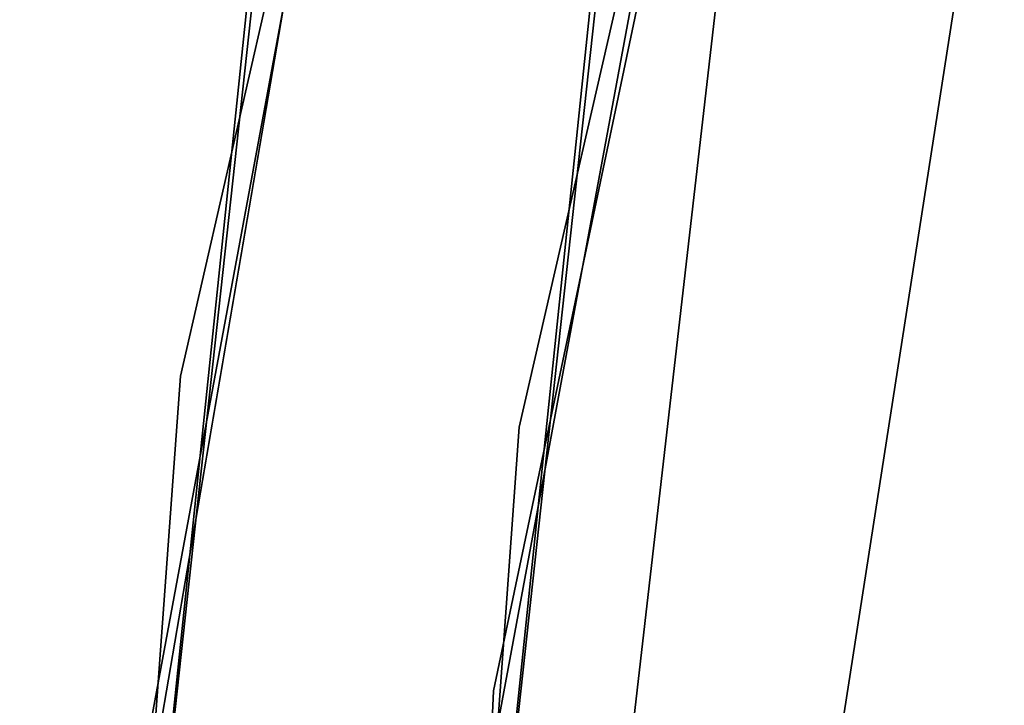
# Model space of a CAD drawing. Extents: x -129 to 129, y -127 to 130.
# Tile 185 of 188: x -63.5 to -59.19, y 9.22 to 12.22. Entities that reach past the tile are written whole.
import ezdxf

# ---------------------------------------------------------------- set-up
doc = ezdxf.new("R2010")
doc.units = 0
doc.header["$LTSCALE"] = 25.4
doc.layers.get('0').update_dxf_attribs({"linetype": 'CONTINUOUS'})

# ---------------------------------------------------------------- blocks, each defined once
blk = doc.blocks.new('NOME_B_PM2_STL')
at = {"color": 0}
for p, q in [((69.5676, 18.9035, 702.0779), (67.3925, 9.4282, 702.0779)), ((67.3925, 9.4282, 692.5779), (69.5676, 18.9035, 692.5779)), ((69.5676, 18.9035, 702.0779), (67.3925, 9.4282, 702.0779)), ((67.3925, 9.4282, 692.5779), (69.5676, 18.9035, 692.5779)), ((68.8758, 9.2055, 702.0779), (70.9996, 18.457, 702.0779)), ((70.9996, 18.457, 692.5779), (68.8758, 9.2055, 692.5779)), ((70.9996, 18.457, 692.5779), (68.8758, 9.2055, 692.5779)), ((68.8758, 9.2055, 702.0779), (70.9996, 18.457, 702.0779)), ((70.7131, 17.3339, 19.0779), (68.7641, 8.0519, 19.0779)), ((68.7641, 8.0519, 20.0779), (70.7131, 17.3339, 20.0779)), ((70.7131, 17.3339, 19.0779), (68.7641, 8.0519, 19.0779)), ((68.7641, 8.0519, 20.0779), (70.7131, 17.3339, 20.0779)), ((68.823, 16.3251, 343.5779), (67.0502, 6.7663, 343.5779)), ((67.0502, 6.7663, 328.5779), (68.823, 16.3251, 328.5779)), ((68.823, 16.3251, 343.5779), (67.0502, 6.7663, 343.5779)), ((67.0502, 6.7663, 328.5779), (68.823, 16.3251, 328.5779)), ((68.5416, 6.6065, 343.5779), (70.2726, 15.9394, 343.5779)), ((70.2726, 15.9394, 328.5779), (68.5416, 6.6065, 328.5779)), ((70.2726, 15.9394, 328.5779), (68.5416, 6.6065, 328.5779)), ((68.5416, 6.6065, 343.5779), (70.2726, 15.9394, 343.5779)), ((66.9639, 5.9059, 702.0779), (68.6064, 15.4879, 702.0779)), ((68.6064, 15.4879, 703.0779), (66.9639, 5.9059, 703.0779)), ((66.9639, 5.9059, 702.0779), (68.6064, 15.4879, 702.0779)), ((68.6064, 15.4879, 703.0779), (66.9639, 5.9059, 703.0779)), ((70.0731, 6.5035, 23.0779), (70.9381, 12.0641, 23.0779)), ((70.9381, 12.0641, 21.0779), (70.0731, 6.5035, 21.0779)), ((70.9381, 12.0641, 21.0779), (70.0731, 6.5035, 21.0779)), ((70.0731, 6.5035, 23.0779), (70.9381, 12.0641, 23.0779)), ((70.0731, 6.5035, 699.0779), (70.9381, 12.0641, 699.0779)), ((70.9381, 12.0641, 697.0779), (70.0731, 6.5035, 697.0779)), ((70.9381, 12.0641, 697.0779), (70.0731, 6.5035, 697.0779)), ((70.0731, 6.5035, 699.0779), (70.9381, 12.0641, 699.0779)), ((70.0731, 6.5035, 335.0779), (70.9381, 12.0641, 335.0779)), ((70.9381, 12.0641, 333.0779), (70.0731, 6.5035, 333.0779)), ((70.9381, 12.0641, 333.0779), (70.0731, 6.5035, 333.0779)), ((70.0731, 6.5035, 335.0779), (70.9381, 12.0641, 335.0779)), ((70.0731, 6.5035, 536.0779), (70.9381, 12.0641, 536.0779)), ((70.9381, 12.0641, 534.0779), (70.0731, 6.5035, 534.0779)), ((70.9381, 12.0641, 534.0779), (70.0731, 6.5035, 534.0779)), ((70.0731, 6.5035, 536.0779), (70.9381, 12.0641, 536.0779)), ((67.7788, 11.7157, 540.5779), (66.7218, 2.0515, 540.5779)), ((66.7218, 2.0515, 525.5779), (67.7788, 11.7157, 525.5779)), ((67.7788, 11.7157, 540.5779), (66.7218, 2.0515, 540.5779)), ((66.7218, 2.0515, 525.5779), (67.7788, 11.7157, 525.5779)), ((69.8136, 11.7091, 18.9499), (68.7338, 2.3556, 18.9499)), ((68.7338, 2.3556, 17.9499), (69.8136, 11.7091, 17.9499)), ((69.8136, 11.7091, 18.9499), (68.7338, 2.3556, 18.9499)), ((68.7338, 2.3556, 17.9499), (69.8136, 11.7091, 17.9499)), ((68.221, 2.0031, 540.5779), (69.253, 11.4389, 540.5779)), ((69.253, 11.4389, 525.5779), (68.221, 2.0031, 525.5779)), ((69.253, 11.4389, 525.5779), (68.221, 2.0031, 525.5779)), ((68.221, 2.0031, 540.5779), (69.253, 11.4389, 540.5779)), ((67.7208, 11.4025, 26.5779), (66.7123, 1.7332, 26.5779)), ((66.7123, 1.7332, 17.0779), (67.7208, 11.4025, 17.0779)), ((67.7208, 11.4025, 26.5779), (66.7123, 1.7332, 26.5779)), ((66.7123, 1.7332, 17.0779), (67.7208, 11.4025, 17.0779)), ((68.2117, 1.6923, 26.5779), (69.1964, 11.1332, 26.5779)), ((69.1964, 11.1332, 17.0779), (68.2117, 1.6923, 17.0779)), ((69.1964, 11.1332, 17.0779), (68.2117, 1.6923, 17.0779)), ((68.2117, 1.6923, 26.5779), (69.1964, 11.1332, 26.5779)), ((67.3925, 9.4282, 702.0779), (66.6892, -0.2681, 702.0779)), ((66.6892, -0.2681, 692.5779), (67.3925, 9.4282, 692.5779)), ((67.3925, 9.4282, 702.0779), (66.6892, -0.2681, 702.0779)), ((66.6892, -0.2681, 692.5779), (67.3925, 9.4282, 692.5779)), ((67.3925, 9.4282, 702.0779), (67.3925, 9.4282, 692.5779)), ((67.3925, 9.4282, 702.0779), (67.3925, 9.4282, 692.5779)), ((68.1892, -0.2618, 702.0779), (68.8758, 9.2055, 702.0779)), ((68.8758, 9.2055, 692.5779), (68.1892, -0.2618, 692.5779)), ((68.8758, 9.2055, 692.5779), (68.1892, -0.2618, 692.5779)), ((68.1892, -0.2618, 702.0779), (68.8758, 9.2055, 702.0779)), ((68.8758, 9.2055, 692.5779), (68.8758, 9.2055, 702.0779)), ((68.8758, 9.2055, 692.5779), (68.8758, 9.2055, 702.0779)), ((68.7641, 8.0519, 19.0779), (68.2549, -1.4189, 19.0779)), ((68.2549, -1.4189, 20.0779), (68.7641, 8.0519, 20.0779)), ((68.7641, 8.0519, 19.0779), (68.2549, -1.4189, 19.0779)), ((68.2549, -1.4189, 20.0779), (68.7641, 8.0519, 20.0779)), ((68.7641, 8.0519, 19.0779), (68.7641, 8.0519, 20.0779)), ((68.7641, 8.0519, 19.0779), (68.7641, 8.0519, 20.0779))]:
    blk.add_line(p, q, dxfattribs=at)

msp = doc.modelspace()

# ---------------------------------------------------------------- block references
at = {"color": 253}
msp.add_blockref('NOME_B_PM2_STL', (-130.1886, 1.2338, -1724.8619), dxfattribs=at)

doc.saveas('drawing.dxf')
